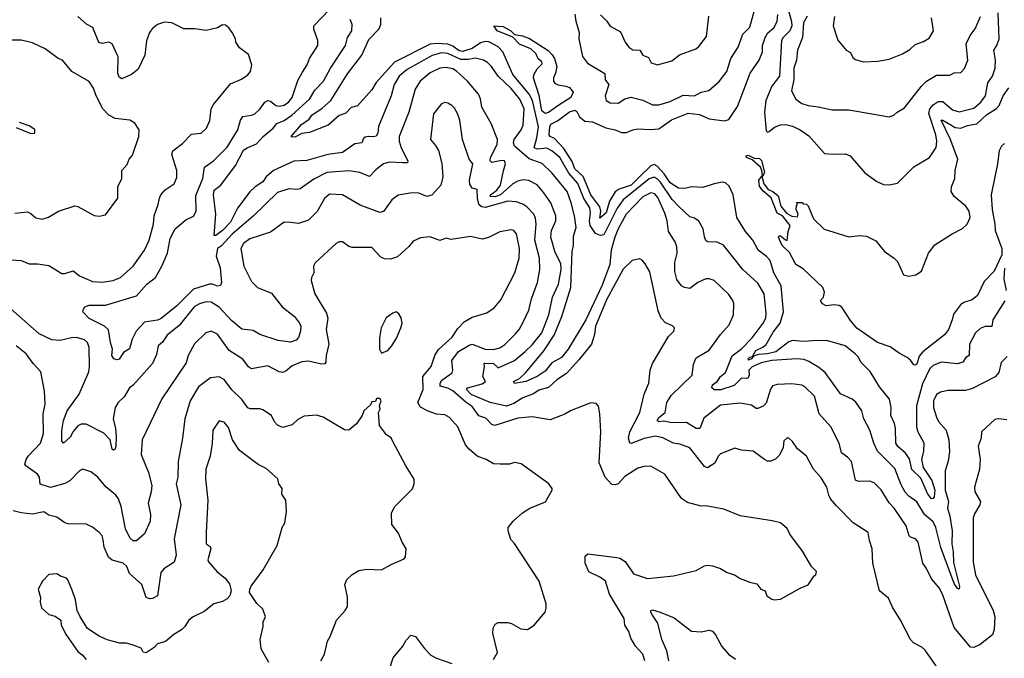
# Model space of a CAD drawing. Extents: x 1245515 to 1420776, y 606314 to 671314.
# Tile 76 of 256: x 1295756 to 1301824, y 629820 to 633754. Entities that reach past the tile are written whole.
import ezdxf

# ---------------------------------------------------------------- set-up
doc = ezdxf.new("R2010")
doc.units = 0

msp = doc.modelspace()

# ---------------------------------------------------------------- linework, layer by layer
at = {"layer": '0CON10XD'}
for points in [[(1300483.8, 633845), (1300511.9, 633741.9), (1300513.5, 633715), (1300502.7, 633685), (1300460, 633645), (1300450.9, 633625), (1300438.7, 633405), (1300391.7, 633345), (1300353, 633255), (1300346.5, 633185), (1300355, 633068.8), (1300365, 633061.9), (1300375, 633064.5), (1300407.9, 633092.1), (1300444.2, 633105.8), (1300477.7, 633107.7), (1300517.7, 633097.7), (1300565, 633075.9), (1300618.8, 633038.8), (1300715, 632930), (1300765.5, 632924.5), (1300845, 632928.1), (1300873.8, 632915), (1300965, 632811.2), (1301037.7, 632757.7), (1301078.3, 632738.3), (1301115, 632736), (1301165, 632747.5), (1301265, 632847.5), (1301362, 632905), (1301404.5, 632965.5), (1301407.3, 633005), (1301401.4, 633045), (1301359, 633175), (1301365.6, 633204.4), (1301385, 633229.2), (1301415, 633249.3), (1301445, 633249.3), (1301505, 633198.5), (1301545, 633186.8), (1301635, 633209.1), (1301679.3, 633245), (1301706.7, 633285), (1301722.9, 633365), (1301751.6, 633405), (1301767.5, 633455), (1301770, 633505), (1301758.6, 633565), (1301776.9, 633595), (1301791.1, 633635), (1301786.5, 633796.5)], [(1295705, 632274.6), (1295765, 632270.9), (1295815, 632250), (1295865, 632249.6), (1295935, 632238.6), (1296015, 632189.4), (1296035, 632190), (1296085, 632207.1), (1296123.8, 632175), (1296205, 632140.5), (1296265, 632137.9), (1296332.6, 632147.4), (1296377.5, 632165), (1296454.5, 632235.5), (1296525, 632334), (1296553.6, 632395), (1296579.6, 632495), (1296583.9, 632546.1), (1296608.9, 632615), (1296616.7, 632655), (1296625.7, 632675), (1296652, 632705), (1296708, 632742), (1296725, 632782.5), (1296723.5, 632825), (1296693.7, 632923.7), (1296700, 632945), (1296758.3, 632991.7), (1296815, 633048.6), (1296875, 633054.3), (1296908, 633085), (1296927.6, 633132.4), (1296935.5, 633205), (1296949.5, 633230.5), (1297055, 633359.2), (1297123.4, 633386.6), (1297162, 633415), (1297177.5, 633435), (1297187.5, 633475), (1297165, 633540), (1297110.9, 633580.9), (1297088.8, 633615), (1297085.8, 633635.8), (1297065.8, 633675), (1297045, 633703.8), (1297025, 633719.2), (1297005, 633722), (1296975, 633704.2), (1296905, 633687.1), (1296835, 633697.1), (1296767.9, 633697.9), (1296694.4, 633734.4), (1296648.8, 633738.8), (1296605, 633724.2), (1296575, 633700), (1296555.8, 633675), (1296536.8, 633623.2), (1296527.8, 633535), (1296485, 633448.9), (1296445, 633415.4), (1296385, 633388.9), (1296369.1, 633399.1), (1296360.4, 633425), (1296363.5, 633525), (1296325.3, 633605.3), (1296305, 633614.3), (1296265, 633606.7), (1296243.1, 633613.1), (1296207.5, 633705), (1296167, 633727), (1296113.2, 633773.2)], [(1301415.7, 629755.7), (1301335, 629870), (1301315, 629888.8), (1301264.5, 629914.5), (1301246, 629935), (1301184.2, 630054.2), (1301134.2, 630135), (1301109.7, 630189.7), (1301054.4, 630235), (1301013.1, 630405), (1301010, 630495), (1300992.9, 630545), (1300985.3, 630595.3), (1300892.5, 630655), (1300789.3, 630759.3), (1300752.7, 630802.7), (1300741.5, 630825), (1300730, 630875), (1300695, 630932), (1300647.1, 630985), (1300605.4, 631065.4), (1300550, 631110), (1300518.8, 631155), (1300495, 631176.7), (1300483.9, 631176.1), (1300465, 631160), (1300460.5, 631119.5), (1300439.1, 631070.9), (1300415, 631048.8), (1300385, 631033.8), (1300365, 631034), (1300345, 631044.2), (1300275, 631096.2), (1300205, 631102), (1300163.9, 631113.9), (1300075, 631080), (1300060.8, 631065), (1300038.7, 631021.3), (1299995, 630993.1), (1299975, 631000.8), (1299885, 631117.1), (1299825, 631139.1), (1299785, 631144.4), (1299718.3, 631178.3), (1299675, 631189.2), (1299605, 631173.1), (1299525, 631142.5), (1299515, 631144.2), (1299507.3, 631175), (1299515, 631214), (1299577.3, 631335), (1299605, 631446.7), (1299632.2, 631515), (1299641.1, 631595), (1299655, 631636.2), (1299755, 631802), (1299787.1, 631835), (1299790.8, 631855), (1299778.5, 631868.5), (1299735, 631886.5), (1299709.6, 631915), (1299690.4, 631960.4), (1299639.6, 632199.6), (1299610.4, 632250.4), (1299591.9, 632271.9), (1299575, 632281.2), (1299530.5, 632269.5), (1299475, 632217.3), (1299372.2, 632027.8), (1299336.4, 631943.6), (1299305, 631865.8), (1299298.7, 631815), (1299278.8, 631755), (1299202.1, 631657.9), (1299125.8, 631574.2), (1299065, 631536.2), (1299015, 631487.5), (1298955, 631471.8), (1298921.2, 631448.8), (1298855.5, 631425), (1298800.8, 631389.2), (1298755, 631373), (1298655.2, 631395.2), (1298538.8, 631445), (1298508.8, 631475), (1298515, 631486.6), (1298605, 631511.1), (1298625.7, 631525), (1298610.9, 631555), (1298620, 631615), (1298617.5, 631635), (1298622, 631638), (1298676.2, 631635), (1298705, 631608.8), (1298805, 631653.6), (1298870.5, 631710.5), (1298915, 631751.6), (1298973.2, 631825), (1299016.2, 631935), (1299039.2, 632045), (1299075.3, 632125), (1299092, 632215), (1299091.1, 632251.1), (1299055, 632319.2), (1299028.8, 632415), (1299032.9, 632455), (1299059.2, 632515), (1299060.7, 632545), (1299030, 632625), (1298986.3, 632686.3), (1298945, 632737.2), (1298893.6, 632763.6), (1298857.8, 632767.8), (1298825, 632759.7), (1298795, 632742.2), (1298719.6, 632675), (1298683.5, 632663.5), (1298656.2, 632665), (1298656.8, 632675), (1298696.1, 632703.9), (1298718.5, 632735), (1298736.7, 632823.3), (1298750.6, 632865), (1298744.2, 632884.2), (1298726.6, 632886.6), (1298665, 632873.9), (1298654.7, 632884.7), (1298658.1, 632905), (1298698.8, 632985), (1298700.5, 633015), (1298660.6, 633115), (1298603.5, 633215), (1298595.5, 633265.5), (1298583.1, 633295), (1298514.6, 633375), (1298447.1, 633437.1), (1298425, 633451.3), (1298385, 633459.8), (1298345, 633455.7), (1298285, 633427.1), (1298224.6, 633375), (1298193.4, 633326.6), (1298153.9, 633185), (1298094.7, 633035), (1298095.4, 633005), (1298107.3, 632965), (1298148.6, 632885), (1298145, 632872.9), (1298115, 632871.5), (1298035, 632876), (1297998.8, 632865), (1297950.9, 632829.1), (1297912.6, 632787.4), (1297852.6, 632812.6), (1297783.3, 632823.3), (1297648.5, 632811.5), (1297569.4, 632770.6), (1297485, 632712.7), (1297465, 632708.5), (1297415, 632712.2), (1297345, 632688.5), (1297195.6, 632544.4), (1297065, 632433.2), (1296999.4, 632360.6), (1296975, 632343.8), (1296967.5, 632297.5), (1296990.4, 632225), (1296999.1, 632135), (1296992.7, 632117.3), (1296975, 632111.8), (1296945, 632123.6), (1296925, 632124.5), (1296826.9, 632093.1), (1296725, 631991.2), (1296627.8, 631912.2), (1296605, 631902.6), (1296525, 631890), (1296473.9, 631835), (1296450, 631785), (1296433.5, 631726.5), (1296395, 631704.4), (1296368.3, 631661.7), (1296355, 631657.8), (1296336.2, 631665), (1296324.5, 631684.5), (1296328.6, 631725), (1296315.4, 631765.4), (1296302.7, 631842.7), (1296278.6, 631865), (1296183.1, 631913.1), (1296145.8, 631955), (1296148.8, 631971.2), (1296157.5, 631985), (1296185, 631995.6), (1296285, 631995.5), (1296475, 632052.1), (1296540.3, 632125), (1296593.8, 632165), (1296629.5, 632230.5), (1296667.8, 632315), (1296682.7, 632405), (1296714.6, 632465), (1296779.4, 632520.6), (1296826, 632544), (1296844.4, 632575), (1296841.8, 632671.8), (1296883.5, 632775), (1296895.6, 632845), (1296950, 632885), (1297035, 632969.5), (1297101.1, 633075), (1297116.2, 633135), (1297131.9, 633158.1), (1297185, 633165.5), (1297205, 633174.4), (1297235, 633201.9), (1297266.9, 633245), (1297285, 633255.9), (1297301.5, 633251.5), (1297335, 633224.7), (1297355, 633220.9), (1297385, 633227.2), (1297415, 633248), (1297435.8, 633275), (1297470.6, 633379.4), (1297499.3, 633430.7), (1297526.9, 633475), (1297541.8, 633515), (1297593.3, 633595), (1297593.1, 633625), (1297569.1, 633695), (1297567.8, 633715), (1297665, 633816.7)], [(1301585, 631469.2), (1301475, 631469.1), (1301429.8, 631460.2), (1301405, 631444.2), (1301387.7, 631405), (1301387.1, 631365), (1301404.7, 631304.7), (1301418.4, 631278.4), (1301465, 631226), (1301481.1, 631165), (1301486.1, 631093.9), (1301477.3, 631035), (1301459.6, 630975), (1301459.8, 630855), (1301479.1, 630785), (1301472.7, 630745), (1301487.9, 630695), (1301501.8, 630605), (1301500.2, 630525), (1301508.4, 630475), (1301509.5, 630409.5), (1301548, 630262), (1301545, 630245.8), (1301535, 630249.6), (1301515, 630281.2), (1301432, 630502), (1301401.6, 630625), (1301385, 630660), (1301332.5, 630705), (1301285, 630783.5), (1301235, 630819.5), (1301213.6, 630843.6), (1301187.5, 630887.5), (1301148.6, 630988.6), (1301043.1, 631095), (1301018.5, 631145), (1300995.4, 631225), (1300957.9, 631295), (1300945, 631344.2), (1300907.7, 631397.7), (1300885, 631416.7), (1300815, 631448.9), (1300719.5, 631579.5), (1300681, 631611), (1300618.8, 631648.8), (1300589.6, 631659.6), (1300545.3, 631664.7), (1300390.8, 631655), (1300325, 631640.7), (1300270, 631615), (1300248.8, 631595), (1300251.1, 631565), (1300245, 631547.9), (1300235, 631542.7), (1300205, 631545.7), (1300159.5, 631500.5), (1300077.3, 631472.7), (1300035, 631474.4), (1300021.2, 631485), (1300024.8, 631505), (1300053.4, 631525), (1300075.5, 631555), (1300105, 631580), (1300145.9, 631684.1), (1300205, 631725.3), (1300268.9, 631795), (1300338.5, 631885), (1300353.5, 631915), (1300355.5, 631945), (1300343.8, 632065), (1300305, 632131.1), (1300212.7, 632215), (1300092.9, 632365), (1300055, 632383.1), (1299995, 632384.6), (1299983.6, 632393.6), (1299976.4, 632416.4), (1299966.9, 632465), (1299941.7, 632511.7), (1299915, 632531.1), (1299885, 632539.5), (1299820.9, 632600.9), (1299776.6, 632646.6), (1299705, 632751.9), (1299685, 632773), (1299665, 632783.4), (1299635, 632774), (1299475.6, 632644.4), (1299437.3, 632592.7), (1299355, 632428.4), (1299335, 632425.1), (1299305, 632436.5), (1299270.4, 632485), (1299267.6, 632515), (1299274.1, 632565), (1299268.7, 632595), (1299231.8, 632651.8), (1299195.8, 632745), (1299139.1, 632809.1), (1299083.8, 632905), (1299035, 632946.7), (1299005, 632962.1), (1298947.1, 632957.1), (1298926.5, 632965), (1298943.3, 633025), (1298952.9, 633092.9), (1298916.4, 633255), (1298895, 633296), (1298795, 633415.4), (1298734.1, 633555), (1298705, 633587.4), (1298647.6, 633617.6), (1298625, 633619.8), (1298595, 633610.4), (1298545, 633576.3), (1298485, 633557.6), (1298465, 633562.9), (1298425, 633591.4), (1298395, 633602.4), (1298325, 633607.7), (1298285, 633602), (1298065, 633491.7), (1297953.7, 633366.3), (1297925, 633321.1), (1297837.9, 633222.1), (1297797.8, 633212.2), (1297765, 633177.5), (1297725, 633164.2), (1297656.2, 633105), (1297541.5, 633058.5), (1297495, 633052.9), (1297455, 633031.8), (1297435, 633029.2), (1297428, 633035), (1297492.7, 633107.3), (1297540, 633140), (1297555.8, 633165), (1297620.9, 633209.1), (1297673.2, 633256.8), (1297775, 633420.6), (1297864.6, 633535), (1297907.8, 633632.2), (1297968.5, 633695), (1297981.8, 633725), (1297982.1, 633765)], [(1301827.5, 632022.5), (1301751.8, 631905), (1301746.2, 631863.8), (1301705.4, 631864.6), (1301675, 631852.5), (1301646.5, 631825), (1301609.2, 631755), (1301606.7, 631685), (1301586.2, 631673.8), (1301567.1, 631645), (1301535, 631634.7), (1301435, 631644.5), (1301385, 631622.9), (1301365, 631604.4), (1301319.3, 631510.7), (1301282.3, 631375), (1301282.1, 631245), (1301290, 631215), (1301328.1, 631148.1), (1301325.3, 631095), (1301314.1, 631045), (1301324, 630996), (1301376.2, 630915), (1301396.1, 630855), (1301391.9, 630815), (1301385, 630804.8), (1301375, 630803.1), (1301349.4, 630835), (1301310.1, 630930.1), (1301252.9, 630982.9), (1301239.1, 631049.1), (1301215, 631084.1), (1301166.8, 631125), (1301154.2, 631145), (1301152.8, 631235), (1301146.4, 631266.4), (1301124.5, 631315), (1301126.9, 631365), (1301116.9, 631416.9), (1301055, 631491.2), (1300997.6, 631587.6), (1300939.4, 631645), (1300924.4, 631674.4), (1300905, 631696), (1300843.8, 631745), (1300735, 631775.4), (1300675, 631778.6), (1300585, 631771.8), (1300518.3, 631778.3), (1300495, 631768.8), (1300415, 631708.7), (1300365, 631695.3), (1300308, 631692), (1300278.8, 631681.2), (1300265, 631663.7), (1300246.4, 631656.4), (1300245.5, 631665), (1300254.8, 631675), (1300271.7, 631678.3), (1300291.9, 631715), (1300335, 631735.7), (1300356.5, 631753.5), (1300400, 631829.9), (1300442.4, 631885), (1300462.5, 631955), (1300447.7, 632115), (1300404.2, 632195), (1300379.7, 632269.7), (1300357.5, 632295), (1300306.7, 632335), (1300272.9, 632395), (1300229.4, 632449.4), (1300175.5, 632535.5), (1300153.3, 632675), (1300127.4, 632727.4), (1300105, 632747.8), (1300085, 632753.3), (1300035, 632743.5), (1299965, 632719.2), (1299895.5, 632724.5), (1299855, 632713.9), (1299815, 632716.3), (1299765, 632749), (1299726.5, 632805), (1299685, 632851.7), (1299665, 632862.2), (1299645, 632853), (1299575.7, 632785.7), (1299525, 632734.2), (1299450.5, 632709.5), (1299425, 632692.5), (1299391.2, 632635), (1299370.8, 632565), (1299330.3, 632530.3), (1299337.3, 632575), (1299331.7, 632601.7), (1299276.2, 632675), (1299227.5, 632787.5), (1299177.4, 632835), (1299160.3, 632880.3), (1299110, 632960), (1299051, 633021), (1299024.4, 633034.4), (1299019.5, 633045), (1299022.3, 633095), (1299029.6, 633110.4), (1299069.8, 633130.2), (1299145, 633185.2), (1299176.2, 633196.2), (1299188.9, 633188.9), (1299205, 633156), (1299238.9, 633128.9), (1299285, 633124.1), (1299367.7, 633087.7), (1299425.3, 633075.3), (1299465, 633059.1), (1299495, 633058.2), (1299534.4, 633075), (1299565, 633081.7), (1299645, 633076.9), (1299695, 633081.6), (1299772.6, 633137.4), (1299875, 633178.7), (1299945, 633169.5), (1300005, 633143.8), (1300098.7, 633131.3), (1300125, 633139.2), (1300180.1, 633219.9), (1300257.3, 633425), (1300313.8, 633505), (1300333.8, 633555), (1300332.9, 633595), (1300349.4, 633645), (1300366.6, 633673.4), (1300404.7, 633705.3), (1300424.7, 633745.3), (1300427.1, 633785)], [(1299177.9, 633787.9), (1299183.6, 633745), (1299204.2, 633675), (1299202.4, 633635), (1299225, 633526), (1299255.8, 633485), (1299361.8, 633421.8), (1299363.6, 633383.6), (1299385.7, 633355), (1299363.9, 633285), (1299370.6, 633255), (1299395, 633241.5), (1299445, 633239.5), (1299485, 633266.7), (1299525, 633276.7), (1299595, 633258.6), (1299655, 633230), (1299695, 633228.5), (1299765, 633250.5), (1299845, 633289.1), (1299915, 633283.8), (1299955, 633306.9), (1300002.8, 633317.2), (1300067.4, 633372.6), (1300113.5, 633435), (1300138.8, 633515), (1300183.5, 633585), (1300212.2, 633665), (1300255, 633708), (1300285, 633811.9)], [(1299335, 633784.2), (1299374, 633745), (1299395, 633713.3), (1299459.1, 633679.1), (1299487.5, 633615), (1299510, 633585), (1299535, 633568.9), (1299576.9, 633566.9), (1299595, 633536), (1299630.2, 633520.2), (1299648.2, 633488.2), (1299685.7, 633475.7), (1299775, 633500), (1299822.3, 633537.7), (1299923.3, 633575), (1299940.9, 633589.1), (1299989.3, 633650.7), (1300002.5, 633775)], [(1300609.5, 633775), (1300585.4, 633735), (1300579.6, 633645), (1300549.6, 633565), (1300542.1, 633505), (1300525.5, 633455), (1300525.5, 633385), (1300511.9, 633315), (1300538.8, 633265), (1300575, 633237.1), (1300615, 633224.4), (1300677.4, 633217.4), (1300761.7, 633198.3), (1300865, 633197.5), (1301115, 633156), (1301142.5, 633165), (1301162.5, 633185), (1301208.3, 633211.7), (1301313.3, 633345), (1301345, 633375.6), (1301405, 633411.5), (1301488.3, 633411.7), (1301515, 633426.7), (1301555, 633428.8), (1301577.9, 633452.1), (1301598.1, 633505), (1301587.8, 633605), (1301613, 633657), (1301643, 633697), (1301676, 633774)], [(1300777.6, 633772.4), (1300768.1, 633715), (1300797.9, 633627.9), (1300850, 633565), (1300875, 633551.2), (1300890.5, 633520.5), (1300905, 633509.2), (1300955, 633494.2), (1301045, 633499.2), (1301115, 633510.8), (1301196.4, 633543.6), (1301240.7, 633569.3), (1301275, 633600.8), (1301325, 633618.6), (1301359.6, 633640.4), (1301386.2, 633685), (1301374.3, 633765.7)], [(1301838.3, 631288.3), (1301785, 631295.6), (1301765, 631290.8), (1301683.1, 631215), (1301680.5, 631175), (1301662.6, 631127.4), (1301675.7, 631045), (1301671.1, 630985), (1301639.1, 630875), (1301641.5, 630845), (1301677.3, 630785), (1301673.1, 630765), (1301639.7, 630710.3), (1301632.2, 630685), (1301631.4, 630411.4), (1301645.6, 630335), (1301754.5, 630115), (1301765.6, 630074.4), (1301761.9, 629998.1), (1301750, 629965), (1301673.8, 629905), (1301635, 629885.7), (1301615, 629888.1), (1301515, 630010), (1301443.6, 630215), (1301421.9, 630255), (1301375, 630308.6), (1301345, 630372.5), (1301320.6, 630405), (1301293.1, 630535), (1301275.4, 630555.4), (1301245.5, 630565.5), (1301237.1, 630575), (1301219.1, 630635), (1301144.6, 630745), (1301115, 630778.2), (1301065, 630856.9), (1301020.7, 630900.7), (1300995, 630911.9), (1300925, 630910), (1300906.9, 630916.9), (1300881.9, 631031.9), (1300858.1, 631058.1), (1300820, 631085), (1300805.3, 631145.3), (1300755.3, 631245.3), (1300683.1, 631325), (1300653.8, 631433.8), (1300595, 631492.9), (1300575, 631503.3), (1300515, 631511.5), (1300424.4, 631505.6), (1300395, 631497.5), (1300381.7, 631478.3), (1300355, 631392.5), (1300337.6, 631372.4), (1300305, 631358), (1300295, 631358), (1300265, 631378.6), (1300195, 631391.4), (1300075, 631378.5), (1299971.6, 631298.4), (1299946.7, 631235), (1299925, 631234.5), (1299865, 631272.7), (1299775, 631270.6), (1299725, 631280.4), (1299695, 631275.9), (1299683.8, 631285), (1299695, 631303.3), (1299732.7, 631335), (1299743.4, 631395), (1299770.7, 631439.3), (1299900, 631565), (1299907.3, 631632.7), (1299925, 631670), (1300005, 631717.5), (1300074.4, 631815), (1300127.8, 631875), (1300154.5, 631935), (1300157.1, 632005), (1300150.8, 632025), (1300125, 632060.8), (1300035, 632146.9), (1300005, 632158.2), (1299985, 632157.1), (1299934.2, 632135.8), (1299885, 632098.9), (1299852.5, 632105), (1299835, 632114.2), (1299805, 632154), (1299792.2, 632202.2), (1299792.2, 632257.8), (1299808.2, 632315), (1299804.5, 632355), (1299795.5, 632385), (1299755, 632450), (1299746.6, 632515), (1299732.4, 632562.4), (1299689, 632659), (1299670.7, 632680.7), (1299645, 632687.5), (1299595, 632661.9), (1299494, 632556), (1299444, 632465), (1299422.9, 632415), (1299401.1, 632335), (1299392.1, 632245), (1299345, 632118.5), (1299245, 631905.3), (1299134.9, 631725.1), (1299095, 631673.3), (1299035, 631639.4), (1298995, 631589.4), (1298944.4, 631555), (1298875, 631524.8), (1298805, 631513.6), (1298799.2, 631525), (1298835, 631543.3), (1298875, 631581.1), (1298985.5, 631714.5), (1299049.2, 631810.8), (1299097.5, 631925), (1299151.4, 632105), (1299159.7, 632325), (1299169, 632365), (1299169.7, 632420.3), (1299185.6, 632474.4), (1299175.3, 632545.3), (1299153.6, 632625), (1299129.5, 632695), (1299035, 632810.7), (1298975, 632867.8), (1298896.2, 632896.2), (1298805.5, 632975), (1298800, 632995), (1298803.9, 633015), (1298846.3, 633075), (1298859, 633105), (1298865.2, 633205), (1298838.3, 633265), (1298785, 633329.4), (1298704.7, 633405), (1298663.5, 633465), (1298639.4, 633489.4), (1298615, 633503.6), (1298565, 633516.6), (1298522, 633508), (1298475, 633508), (1298395, 633545.2), (1298355, 633549.5), (1298297.8, 633532.2), (1298143.4, 633446.6), (1298094.8, 633405.2), (1298063.2, 633355), (1298045.3, 633285), (1297966.4, 633095), (1297962.6, 633055), (1297952.8, 633037.2), (1297935, 633031.2), (1297905, 633034.5), (1297885, 633030), (1297875, 633022), (1297863.9, 632996.1), (1297820.6, 632989.4), (1297744.8, 632935.2), (1297655, 632923.1), (1297525, 632886.5), (1297445, 632881.5), (1297319.2, 632825), (1297275.3, 632785), (1297254.3, 632755.7), (1297206.5, 632723.5), (1297175, 632693.5), (1297097.8, 632592.2), (1297055, 632505.5), (1297005.5, 632454.5), (1296965, 632424.6), (1296954.2, 632424.2), (1296964.2, 632555), (1296950.5, 632675), (1296955, 632703.8), (1296995, 632734), (1297085.2, 632854.8), (1297135, 632950), (1297156.9, 632965), (1297215, 632988.2), (1297257.1, 633035), (1297318.5, 633085), (1297341.5, 633115), (1297385, 633132.6), (1297434, 633166), (1297541.2, 633265), (1297575, 633318.8), (1297628.9, 633375), (1297670.7, 633455), (1297763.8, 633595), (1297775.5, 633645), (1297803.6, 633685), (1297804.5, 633725), (1297792.9, 633755)], [(1298995, 633175.1), (1298972.9, 633192.9), (1298956.8, 633286.8), (1298921.8, 633395), (1298925, 633413.8), (1298945, 633451.2), (1298975, 633482.5), (1298973.3, 633495), (1298951.7, 633511.7), (1298936.5, 633545), (1298906.2, 633575), (1298835, 633602.5), (1298795.8, 633645.8), (1298697.5, 633685), (1298677.5, 633715), (1298735, 633711.4), (1298781.9, 633685), (1298805, 633662), (1298855, 633654.1), (1298897.3, 633637.3), (1299013.1, 633563.1), (1299037.4, 633537.4), (1299051.5, 633515), (1299065.4, 633465), (1299058.7, 633425), (1299045.7, 633395), (1299045, 633373.3), (1299055, 633361.2), (1299075, 633352), (1299122.5, 633345), (1299145, 633335.6), (1299167.5, 633307.5), (1299151.5, 633275), (1299072.9, 633222.9), (1299015, 633182.9), (1298995, 633175.1)], [(1295725, 632561.2), (1295805, 632570), (1295825, 632560.8), (1295855, 632534), (1295895, 632525.8), (1295932.7, 632537.3), (1295995, 632573.3), (1296095, 632608), (1296115, 632603.8), (1296215, 632548), (1296245, 632544), (1296285, 632551.2), (1296360.8, 632655), (1296361.2, 632725), (1296385.7, 632775), (1296386.2, 632825), (1296418.7, 632861.3), (1296431.2, 632895), (1296450.3, 632919.7), (1296490, 633035), (1296491.2, 633075), (1296465, 633116), (1296434.3, 633134.3), (1296345, 633144.5), (1296305, 633166.5), (1296267.8, 633205), (1296226.7, 633285), (1296211.3, 633331.3), (1296185, 633372), (1296077.5, 633435), (1296018.8, 633505), (1295993.7, 633513.7), (1295913.3, 633573.3), (1295835, 633612.2), (1295765, 633628.6), (1295705, 633627.5)], [(1301825, 632990.7), (1301806.1, 632975), (1301792.3, 632945), (1301782.5, 632865), (1301743.5, 632675), (1301748.6, 632585), (1301765.8, 632495), (1301766.7, 632455), (1301807.4, 632345), (1301807.3, 632305), (1301760.2, 632205), (1301698.6, 632141.4), (1301657.7, 632055), (1301625, 632027.3), (1301575, 632012.3), (1301553.4, 631996.6), (1301511, 631939), (1301501.8, 631905), (1301479.1, 631845), (1301455, 631811.9), (1301321.3, 631708.7), (1301298.5, 631681.5), (1301285, 631632.2), (1301275, 631625.4), (1301265, 631627.1), (1301245, 631657.3), (1301225, 631673.3), (1301175, 631699.1), (1301119.5, 631739.5), (1301042.5, 631765), (1300915, 631853.8), (1300875, 631900), (1300823.1, 631983.1), (1300805, 631992.9), (1300775, 631996.5), (1300725, 631991.9), (1300703.3, 632003.3), (1300691.2, 632025), (1300708.8, 632045), (1300716, 632075), (1300706.2, 632105), (1300585, 632218.8), (1300538.8, 632245), (1300500.5, 632320.5), (1300455, 632363.3), (1300443.8, 632385), (1300432.5, 632415), (1300438.3, 632421.7), (1300445, 632422.5), (1300475, 632396.7), (1300486.2, 632393.8), (1300491.2, 632448.8), (1300503.8, 632485), (1300456, 632546), (1300422.9, 632562.9), (1300386.7, 632656.8), (1300335, 632700), (1300315, 632727.5), (1300310.8, 632765), (1300329.3, 632790.5), (1300332.5, 632795), (1300330, 632825), (1300321.1, 632845), (1300270.2, 632890.2), (1300234, 632905), (1300232.5, 632915), (1300245, 632919.5), (1300281.2, 632901.2), (1300315, 632897.8), (1300327.1, 632887.1), (1300345.6, 632815), (1300335, 632790), (1300329.3, 632790.5), (1300341.7, 632741.7), (1300368, 632708), (1300396.1, 632696.1), (1300429.3, 632669.3), (1300446.4, 632605), (1300481.6, 632561.6), (1300515, 632543.3), (1300550, 632540), (1300552.5, 632555), (1300540, 632585), (1300543, 632607), (1300550, 632615), (1300543, 632627), (1300577, 632627), (1300585, 632620), (1300605, 632617.5), (1300615, 632607.5), (1300646.8, 632526.8), (1300714.3, 632464.3), (1300865, 632415.8), (1300934.2, 632424.2), (1300975, 632420.8), (1301031.3, 632391.3), (1301085.9, 632325.9), (1301145.8, 632285), (1301165, 632264), (1301203.1, 632183.1), (1301235, 632173.3), (1301277.6, 632182.4), (1301312.9, 632205), (1301355.8, 632315), (1301395, 632366), (1301502, 632435), (1301565, 632467.8), (1301595, 632494.3), (1301612.2, 632535), (1301607.5, 632575), (1301585.6, 632605), (1301514.4, 632665), (1301495.5, 632695.5), (1301498.5, 632725), (1301519.5, 632775), (1301521.7, 632825), (1301536.9, 632895), (1301489.2, 633019.2), (1301433.6, 633135), (1301445, 633135.3), (1301494.4, 633105.6), (1301520.6, 633090.6), (1301555, 633086.2), (1301597.1, 633102.9), (1301655, 633113.1), (1301713.3, 633166.7), (1301775, 633206.8), (1301792.4, 633225), (1301816.4, 633285), (1301851.1, 633335)], [(1299608.8, 629805), (1299596, 629845), (1299551.2, 629895), (1299522, 629945), (1299509.2, 629985), (1299486, 630025), (1299480, 630065), (1299390.8, 630215), (1299365.4, 630295), (1299335, 630318), (1299262.2, 630352.2), (1299241.4, 630405), (1299240.7, 630449.3), (1299256.4, 630463.6), (1299435, 630441.9), (1299455, 630436.9), (1299486.4, 630416.4), (1299539.4, 630339.4), (1299625, 630310.9), (1299785, 630327.8), (1299925, 630360), (1299975, 630388.8), (1299995, 630393.3), (1300025, 630388.8), (1300075, 630373.8), (1300115, 630348.8), (1300165, 630332.5), (1300195, 630312.5), (1300255, 630288), (1300298.3, 630278.3), (1300322.5, 630245), (1300350, 630235), (1300360, 630205), (1300390, 630185), (1300405, 630180), (1300445, 630183.8), (1300565, 630252), (1300615, 630273.3), (1300652, 630328), (1300662.5, 630335), (1300666.2, 630353.8), (1300635.9, 630385.9), (1300580.7, 630480.7), (1300502, 630585), (1300485, 630620), (1300444.2, 630654.2), (1300393.8, 630666.2), (1300195, 630697.5), (1300095, 630739.4), (1299985, 630760), (1299955, 630757.5), (1299870.5, 630780.5), (1299835, 630803.8), (1299732, 630955), (1299645, 631002.5), (1299605, 631001.2), (1299565, 630991.1), (1299485, 630940), (1299445, 630894.2), (1299425, 630888), (1299405, 630890.8), (1299363.3, 630935), (1299327, 631023), (1299337.1, 631215), (1299332, 631325), (1299323.6, 631373.6), (1299308.8, 631388.8), (1299275, 631393.8), (1299154.5, 631345.5), (1299115, 631322.9), (1299025, 631289.2), (1298915, 631306.5), (1298825, 631300), (1298683.1, 631253.1), (1298665, 631260), (1298628.9, 631298.9), (1298585, 631313.2), (1298545, 631372), (1298506.6, 631396.6), (1298425, 631467.7), (1298395, 631484.4), (1298346.4, 631496.4), (1298346.2, 631515), (1298356.7, 631533.2), (1298421.9, 631578.1), (1298425.9, 631595), (1298419.8, 631655), (1298460.2, 631709.8), (1298525, 631749.3), (1298545, 631754), (1298625, 631723.2), (1298675, 631722.8), (1298715, 631732.3), (1298746.2, 631753.8), (1298812.1, 631817.9), (1298834.4, 631845), (1298861.5, 631895), (1298892.7, 631965), (1298910.4, 632035), (1298946.8, 632135), (1298961.3, 632215), (1298960, 632285), (1298929.8, 632395), (1298938.2, 632495), (1298935, 632531.2), (1298923.5, 632555), (1298880.4, 632600.4), (1298856.4, 632616.4), (1298815, 632631.8), (1298763.3, 632635), (1298625, 632597.3), (1298601.1, 632601.1), (1298585.4, 632615), (1298576.2, 632655), (1298575, 632707.5), (1298545, 632715.8), (1298530.9, 632740.9), (1298528.2, 632765), (1298548, 632865), (1298525, 632893.8), (1298484.2, 633015), (1298469.2, 633135), (1298454.3, 633175), (1298435, 633208.8), (1298418, 633225), (1298395, 633240), (1298375, 633244), (1298355, 633236.2), (1298305.6, 633174.4), (1298287.5, 633015), (1298319.1, 632979.1), (1298337.3, 632947.3), (1298357.3, 632867.3), (1298364.4, 632785), (1298351.1, 632735), (1298295, 632673.1), (1298265, 632665.6), (1298215, 632684.4), (1298175, 632688.1), (1298087.9, 632672.1), (1298049.2, 632645), (1297997.6, 632572.4), (1297975, 632566.9), (1297855, 632611.5), (1297745.4, 632675.4), (1297665, 632678.9), (1297635, 632652.9), (1297588.5, 632571.5), (1297535, 632518.6), (1297475, 632497.8), (1297425.4, 632505.4), (1297385, 632506.9), (1297300.8, 632445), (1297175, 632403.1), (1297134.6, 632375), (1297118.8, 632345), (1297136.5, 632235), (1297185, 632140), (1297221.2, 632105), (1297308.5, 632068.5), (1297374.4, 631985), (1297450, 631925), (1297480.9, 631885), (1297488.8, 631865), (1297486.9, 631835), (1297474.1, 631795.9), (1297460.7, 631779.3), (1297425, 631767.8), (1297348.1, 631778.1), (1297235, 631814.6), (1297195, 631839.2), (1297125, 631847.9), (1297061.7, 631901.7), (1296985, 631983.6), (1296935, 632014.3), (1296904.4, 632015), (1296865, 632003.2), (1296832.1, 631985), (1296739.4, 631870.6), (1296665, 631811.1), (1296635, 631768.1), (1296610, 631745), (1296598.8, 631691.2), (1296573.4, 631636.6), (1296455, 631502.5), (1296432.9, 631485), (1296399.1, 631430.9), (1296362.2, 631395), (1296344.5, 631365), (1296331.4, 631295), (1296347.3, 631235), (1296350.8, 631185), (1296348.9, 631125), (1296343, 631107), (1296335, 631102.9), (1296325, 631108.5), (1296313.1, 631165), (1296275, 631206.9), (1296165, 631261.5), (1296135, 631261.9), (1296115, 631251.9), (1296085, 631217.1), (1296067.5, 631182.5), (1296025, 631144.2), (1296015, 631160), (1296015.9, 631224.1), (1296026.9, 631285), (1296048.7, 631345), (1296123.2, 631446.8), (1296181.7, 631585), (1296186.7, 631616.7), (1296183.6, 631733.6), (1296173.1, 631765), (1296155, 631782.2), (1296105, 631795.6), (1296075, 631794.4), (1296005, 631777.9), (1295955, 631782), (1295875, 631819.6), (1295702.3, 631972.3)], [(1295735, 633090), (1295825, 633052.5), (1295850, 633055), (1295848.3, 633078.3), (1295815, 633100), (1295755, 633120)], [(1298675, 629812.5), (1298700, 629855), (1298671.4, 629975), (1298674.4, 630005.6), (1298685, 630030), (1298705, 630040.6), (1298765, 630040.8), (1298786.7, 630035), (1298845, 630002.5), (1298885, 629997.5), (1298925.7, 630024.3), (1298993.3, 630105), (1299000.7, 630129.3), (1299000, 630155), (1298956.9, 630295), (1298805, 630526.7), (1298781.7, 630551.7), (1298766.7, 630605), (1298766.7, 630625), (1298796.1, 630663.9), (1298854.2, 630715.8), (1298900, 630745), (1298996.4, 630783.6), (1299037.5, 630855), (1299036.7, 630865), (1299015, 630896.7), (1298847, 631017), (1298805, 631026), (1298775, 631016.7), (1298716.1, 631016.1), (1298675, 631017.5), (1298630, 631045), (1298575, 631066), (1298525, 631108), (1298502.9, 631135), (1298455.6, 631245), (1298405, 631304), (1298375, 631319.2), (1298325, 631323.3), (1298272.4, 631342.4), (1298225, 631367.5), (1298209.5, 631395), (1298242, 631475), (1298239.7, 631555), (1298292.3, 631617.7), (1298314.6, 631685), (1298337.1, 631722.9), (1298421.5, 631798.5), (1298455, 631851.4), (1298495, 631893.5), (1298545, 631920.6), (1298635, 631948), (1298680.7, 631979.3), (1298721.7, 632028.3), (1298807.9, 632195), (1298833.9, 632285), (1298835.3, 632345), (1298817.5, 632435), (1298801.2, 632455), (1298785, 632459.4), (1298715, 632447.7), (1298645, 632413), (1298605, 632402.7), (1298535, 632419.1), (1298415, 632399.2), (1298385, 632408), (1298345, 632394), (1298285.7, 632415.7), (1298225, 632410.6), (1298180.9, 632389.1), (1298155, 632355.8), (1298085, 632292.9), (1298041.7, 632278.3), (1298005, 632281.1), (1297981.9, 632291.9), (1297925, 632351.4), (1297805, 632350.8), (1297785, 632356.2), (1297745, 632385.8), (1297725, 632385.7), (1297706.2, 632375), (1297576.2, 632255), (1297566, 632235), (1297568, 632195), (1297554.2, 632165), (1297552.7, 632147.3), (1297574.5, 632064.5), (1297645.6, 631945), (1297655.5, 631915), (1297645.4, 631845), (1297661.1, 631755), (1297644.6, 631685.4), (1297643.1, 631645), (1297635.4, 631634.6), (1297615, 631631.5), (1297535, 631649.5), (1297495.6, 631645.6), (1297435, 631621.9), (1297395, 631588.9), (1297375, 631580.5), (1297355, 631584.3), (1297285, 631621.4), (1297185, 631602.9), (1297165, 631616), (1297131.8, 631661.8), (1297046.7, 631715), (1296975, 631817.1), (1296935, 631835.8), (1296903.8, 631825), (1296833.4, 631756.6), (1296794.4, 631685), (1296780.9, 631640.9), (1296632.7, 631417.3), (1296511.5, 631165), (1296503.8, 631075), (1296550, 630965), (1296569.4, 630885), (1296565.9, 630845), (1296547.7, 630775), (1296561.5, 630705), (1296560, 630665), (1296525, 630586.2), (1296475, 630543.8), (1296455, 630544), (1296435, 630561.2), (1296407.8, 630617.8), (1296380.8, 630755), (1296365, 630801.4), (1296348.9, 630825), (1296287.1, 630877.1), (1296236.7, 630936.7), (1296195, 630968.6), (1296145, 630984), (1296125, 630973.8), (1296065, 630913.9), (1296033.2, 630896.8), (1295945, 630872.7), (1295881.7, 630891.7), (1295877.1, 630935), (1295866.5, 630955), (1295793.1, 631005), (1295787.8, 631015), (1295795.4, 631045), (1295808.5, 631065), (1295883.9, 631145), (1295903.4, 631205), (1295901.5, 631325), (1295913.1, 631385), (1295908.6, 631465), (1295885.6, 631585), (1295838.6, 631635), (1295795.8, 631695), (1295775, 631712.5), (1295735, 631744.2)], [(1301825, 632223.3), (1301820.9, 632155), (1301834.6, 632085)], [(1297985, 631700), (1298023.6, 631716.4), (1298050, 631745), (1298078, 631792), (1298104.1, 631855.9), (1298112, 631885), (1298107.3, 631917.3), (1298091.7, 631941.7), (1298075, 631953.3), (1298055, 631946.7), (1298015, 631917.5), (1297982.5, 631855), (1297973.8, 631795), (1297973.3, 631725), (1297985, 631700)], [(1301841.4, 631678.6), (1301805, 631642.5), (1301788.8, 631581.2), (1301766.9, 631553.1), (1301627.4, 631482.6), (1301585, 631469.2)], [(1297611.9, 629805), (1297634.2, 629845), (1297652, 629925), (1297670, 629955), (1297709.2, 630055), (1297762.5, 630115), (1297775, 630140), (1297775.9, 630195.9), (1297760, 630275), (1297772, 630305), (1297805, 630335.8), (1297845, 630360), (1297895, 630370), (1297985, 630364.2), (1298045, 630398), (1298125, 630432.5), (1298132.5, 630445), (1298137.5, 630495), (1298113.3, 630535), (1298090.7, 630590.7), (1298050, 630645), (1298046.7, 630715), (1298065, 630752.5), (1298175.8, 630864.2), (1298186.7, 630895), (1298187, 630923), (1298136.2, 631005), (1298056.2, 631156.2), (1298045, 631177.5), (1298017, 631197), (1297973.3, 631255), (1297966.7, 631335), (1297977.5, 631355), (1297972.5, 631377.5), (1297982.5, 631405), (1297975, 631420), (1297955, 631420), (1297948.3, 631401.7), (1297925, 631400), (1297918.3, 631381.7), (1297877.5, 631345), (1297866.7, 631315), (1297831.2, 631265), (1297785, 631225.8), (1297758.3, 631228.3), (1297626.7, 631305), (1297585, 631318), (1297509.5, 631310.5), (1297469.7, 631290.3), (1297435, 631258), (1297375, 631242), (1297345, 631255.8), (1297326.4, 631276.4), (1297306.9, 631315), (1297255, 631350), (1297235, 631356.5), (1297176.4, 631356.4), (1297162.8, 631362.8), (1297124.2, 631414.2), (1297063.3, 631473.2), (1297015, 631536.9), (1296985, 631554.4), (1296932.5, 631547.5), (1296858.2, 631491.8), (1296806.8, 631405), (1296774.1, 631295.9), (1296759.6, 631175), (1296732.1, 631032.1), (1296730.5, 630935), (1296720, 630895), (1296749.4, 630765), (1296707.1, 630555), (1296720.6, 630455), (1296707, 630413), (1296645, 630371.9), (1296625, 630348), (1296605.4, 630204.6), (1296575, 630188.1), (1296555, 630186.9), (1296535, 630194.3), (1296507.7, 630275), (1296432, 630342), (1296415.8, 630385.8), (1296394, 630405), (1296325, 630424.6), (1296302.5, 630442.5), (1296276.7, 630505), (1296270.3, 630549.7), (1296263.5, 630573.5), (1296245, 630594), (1296205, 630626.9), (1296165.5, 630645.5), (1296055, 630648.8), (1296035, 630654), (1295985, 630690), (1295935, 630702), (1295905, 630722.5), (1295835, 630708.6), (1295765, 630715.7), (1295715, 630729.2)], [(1297292, 629795), (1297245, 629877.5), (1297238, 629935), (1297256, 630015), (1297256.7, 630045), (1297270, 630075), (1297253.6, 630123.6), (1297217, 630157), (1297172.5, 630225), (1297173.3, 630245), (1297183.3, 630265), (1297255.6, 630364.4), (1297342.5, 630515), (1297373.8, 630625), (1297389.2, 630655), (1297400, 630725), (1297396, 630795), (1297370.5, 630830.5), (1297373.8, 630865), (1297353.3, 630895), (1297346, 630925), (1297275, 630990), (1297225, 631013.3), (1297110.3, 631100.3), (1297068.1, 631165), (1297041.9, 631241.9), (1297015, 631274.2), (1296985, 631282.5), (1296946, 631225), (1296942.3, 631142.3), (1296929.5, 631065), (1296902.2, 630985), (1296900, 630925), (1296915.4, 630795), (1296904.5, 630595.5), (1296905.7, 630525.7), (1296928.9, 630508.9), (1296933.5, 630495), (1296915.7, 630425.7), (1296918.9, 630415), (1296972.4, 630352.4), (1297022.7, 630312.7), (1297048.8, 630278.8), (1297060, 630235), (1297051.2, 630205), (1297034.1, 630185.9), (1297005, 630170), (1296952.5, 630155), (1296892.3, 630107.7), (1296824.5, 630075.5), (1296798.8, 630055), (1296773.8, 630015), (1296753.3, 629995), (1296705, 629966.2), (1296655, 629923.8), (1296605, 629908.8), (1296584.1, 629885.9), (1296535, 629854), (1296517, 629857), (1296505, 629882.5), (1296455, 629901.2), (1296415, 629913.3), (1296372.3, 629912.3), (1296295, 629933.8), (1296245, 629956), (1296174.2, 630004.2), (1296128.9, 630075), (1296110.6, 630115), (1296099.7, 630179.7), (1296079.2, 630239.2), (1296053.6, 630303.6), (1296043.6, 630313.6), (1296006.4, 630326.4), (1295985, 630341.2), (1295935, 630336), (1295897.5, 630295), (1295868.8, 630245), (1295883.3, 630195), (1295881.2, 630165), (1295890.8, 630130.8), (1295935, 630090), (1295975, 630080), (1296010, 630055), (1296012.5, 630025), (1296043.3, 629965), (1296115, 629862.5), (1296141.7, 629841.7), (1296165, 629812.5)], [(1299756.1, 629805), (1299743, 629865), (1299712.2, 629935), (1299687.4, 630037.4), (1299654.6, 630085), (1299644.4, 630105), (1299646.1, 630113.9), (1299655, 630117.5), (1299703.3, 630105), (1299789.3, 630069.3), (1299896.6, 629986.6), (1299955, 629982.9), (1300005, 629993.3), (1300025, 629986.7), (1300043.3, 629965), (1300083.1, 629893.1), (1300123.8, 629845), (1300167.5, 629815)], [(1298032.6, 629747.4), (1298058, 629822), (1298116.2, 629895), (1298137.7, 629932.3), (1298167, 629963), (1298195, 629953.3), (1298249.7, 629879.7), (1298289.7, 629839.7), (1298325, 629820.8), (1298418.8, 629788.8)]]:
    msp.add_lwpolyline(points, dxfattribs=at)

doc.saveas('drawing.dxf')
